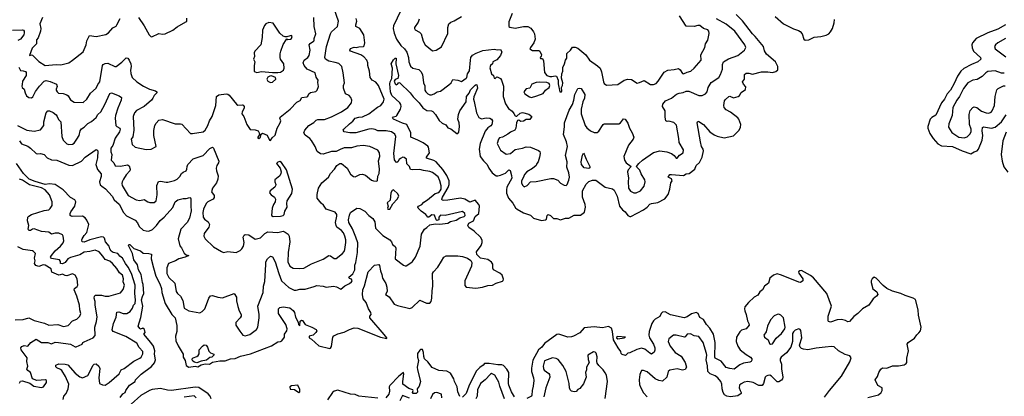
# Model space of a CAD drawing. Extents: x 1690054 to 1842981, y 782881 to 914114.
# Tile 66 of 256: x 1696925 to 1707755, y 824322 to 828471. Entities that reach past the tile are written whole.
import ezdxf

# ---------------------------------------------------------------- set-up
doc = ezdxf.new("R2010")
doc.units = 0

msp = doc.modelspace()

# ---------------------------------------------------------------- linework, layer by layer
at = {"layer": '0CON10XD'}
for points in [[(1696902, 827305), (1697005, 827255), (1697085, 827242), (1697155, 827258), (1697190, 827305), (1697190, 827345), (1697217, 827443), (1697234, 827466), (1697255, 827466), (1697295, 827449), (1697325, 827422), (1697339, 827405), (1697352, 827372), (1697376, 827345), (1697388, 827185), (1697405, 827143), (1697445, 827102), (1697465, 827096), (1697505, 827100), (1697525, 827112), (1697555, 827155), (1697578, 827195), (1697590, 827245), (1697605, 827269), (1697634, 827285), (1697675, 827326), (1697715, 827348), (1697765, 827393), (1697784, 827426), (1697817, 827455), (1697862, 827535), (1697915, 827658), (1697935, 827663), (1698020, 827630), (1698044, 827615), (1698043, 827583), (1698005, 827495), (1697978, 827415), (1697975, 827385), (1697982, 827305), (1697993, 827293), (1698027, 827277), (1698031, 827265), (1698022, 827235), (1697975, 827165), (1697950, 827085), (1697928, 827055), (1697926, 827015), (1697938, 826985), (1697932, 826925), (1697960, 826895), (1697975, 826859), (1698035, 826858), (1698110, 826870), (1698129, 826859), (1698139, 826825), (1698135, 826805), (1698095, 826760), (1698066, 826715), (1698051, 826685), (1698048, 826665), (1698053, 826645), (1698120, 826535), (1698207, 826487), (1698245, 826479), (1698295, 826490), (1698336, 826464), (1698355, 826457), (1698405, 826456), (1698425, 826475), (1698438, 826542), (1698435, 826645), (1698453, 826687), (1698475, 826693), (1698535, 826680), (1698555, 826682), (1698629, 826701), (1698656, 826715), (1698685, 826742), (1698705, 826776), (1698725, 826792), (1698755, 826804), (1698765, 826825), (1698767, 826855), (1698776, 826874), (1698835, 826938), (1698945, 826974), (1699015, 827050), (1699045, 827066), (1699058, 827055), (1699114, 826914), (1699112, 826895), (1699095, 826865), (1699087, 826835), (1699090, 826805), (1699109, 826749), (1699105, 826715), (1699089, 826675), (1699047, 826615), (1699036, 826575), (1699063, 826535), (1699065, 826511), (1699055, 826495), (1698996, 826465), (1698975, 826445), (1698947, 826385), (1698941, 826345), (1698944, 826295), (1698958, 826275), (1699000, 826245), (1699012, 826215), (1699004, 826186), (1698954, 826115), (1698952, 826085), (1698966, 826055), (1699057, 825967), (1699145, 825917), (1699167, 825907), (1699215, 825916), (1699305, 825908), (1699351, 825929), (1699369, 825945), (1699386, 825975), (1699393, 826015), (1699385, 826075), (1699395, 826098), (1699405, 826104), (1699445, 826100), (1699515, 826052), (1699575, 826067), (1699623, 826117), (1699655, 826135), (1699765, 826125), (1699825, 826140), (1699845, 826132), (1699877, 826107), (1699889, 826085), (1699898, 826025), (1699877, 825905), (1699876, 825805), (1699895, 825756), (1699933, 825733), (1700005, 825729), (1700050, 825735), (1700135, 825783), (1700265, 825832), (1700325, 825874), (1700345, 825868), (1700385, 825841), (1700405, 825839), (1700475, 825894), (1700495, 825916), (1700502, 825938), (1700513, 826017), (1700512, 826045), (1700503, 826085), (1700485, 826123), (1700465, 826150), (1700415, 826185), (1700405, 826205), (1700400, 826235), (1700414, 826305), (1700413, 826325), (1700395, 826350), (1700296, 826385), (1700268, 826428), (1700241, 826451), (1700198, 826505), (1700196, 826545), (1700213, 826615), (1700247, 826673), (1700320, 826735), (1700344, 826775), (1700388, 826825), (1700414, 826865), (1700445, 826887), (1700465, 826887), (1700528, 826835), (1700565, 826770), (1700598, 826745), (1700615, 826740), (1700666, 826765), (1700695, 826768), (1700729, 826759), (1700793, 826703), (1700815, 826696), (1700855, 826693), (1700862, 826698), (1700864, 826746), (1700879, 826775), (1700884, 826825), (1700871, 826915), (1700887, 826965), (1700881, 827005), (1700865, 827032), (1700775, 827073), (1700703, 827083), (1700635, 827076), (1700575, 827059), (1700495, 827059), (1700449, 827041), (1700405, 827019), (1700355, 827018), (1700265, 826988), (1700233, 826993), (1700199, 827019), (1700175, 827073), (1700135, 827139), (1700115, 827161), (1700065, 827198), (1700051, 827225), (1700060, 827255), (1700107, 827305), (1700161, 827339), (1700185, 827363), (1700205, 827371), (1700278, 827372), (1700355, 827399), (1700463, 827457), (1700534, 827505), (1700574, 827555), (1700580, 827585), (1700569, 827615), (1700549, 827635), (1700510, 827655), (1700487, 827715), (1700487, 827745), (1700497, 827775), (1700484, 827885), (1700470, 827955), (1700435, 827988), (1700395, 828000), (1700325, 828014), (1700289, 828035), (1700280, 828055), (1700300, 828175), (1700343, 828315), (1700356, 828335), (1700421, 828395), (1700433, 828455), (1700361, 828651)], [(1701118, 828572), (1701035, 828404), (1701033, 828375), (1701043, 828323), (1701069, 828255), (1701118, 828185), (1701159, 828149), (1701182, 828112), (1701203, 828055), (1701205, 828005), (1701225, 827960), (1701251, 827935), (1701315, 827920), (1701339, 827899), (1701354, 827865), (1701368, 827775), (1701383, 827743), (1701381, 827695), (1701392, 827675), (1701415, 827653), (1701435, 827641), (1701455, 827642), (1701485, 827653), (1701516, 827674), (1701555, 827682), (1701647, 827753), (1701671, 827775), (1701688, 827812), (1701746, 827806), (1701785, 827790), (1701836, 827825), (1701844, 827835), (1701852, 827875), (1701874, 827906), (1701883, 828025), (1701889, 828055), (1701905, 828078), (1701947, 828103), (1702020, 828130), (1702145, 828144), (1702182, 828138), (1702215, 828142), (1702230, 828115), (1702214, 828075), (1702172, 828028), (1702129, 828005), (1702124, 827986), (1702103, 827965), (1702095, 827940), (1702114, 827874), (1702136, 827855), (1702145, 827826), (1702155, 827823), (1702175, 827841), (1702185, 827839), (1702212, 827822), (1702226, 827806), (1702247, 827737), (1702244, 827625), (1702269, 827545), (1702302, 827492), (1702343, 827463), (1702362, 827438), (1702375, 827413), (1702385, 827407), (1702395, 827408), (1702431, 827439), (1702455, 827447), (1702525, 827431), (1702560, 827405), (1702535, 827372), (1702495, 827371), (1702465, 827351), (1702439, 827349), (1702415, 827362), (1702400, 827360), (1702388, 827335), (1702383, 827275), (1702372, 827255), (1702325, 827231), (1702295, 827208), (1702235, 827178), (1702202, 827168), (1702192, 827155), (1702176, 827105), (1702213, 827033), (1702275, 826991), (1702325, 826996), (1702375, 827040), (1702455, 827055), (1702495, 827069), (1702545, 827067), (1702630, 827030), (1702645, 827017), (1702649, 826995), (1702644, 826955), (1702629, 826905), (1702612, 826885), (1702606, 826864), (1702565, 826831), (1702503, 826795), (1702479, 826765), (1702463, 826727)], [(1696925, 827136), (1696945, 827104), (1697015, 827076), (1697046, 827055), (1697105, 826997), (1697125, 826992), (1697156, 826996), (1697195, 826986), (1697229, 826949), (1697275, 826926), (1697333, 826925), (1697465, 826867), (1697505, 826866), (1697606, 826914), (1697645, 826955), (1697765, 827040), (1697775, 827038), (1697783, 827025), (1697782, 826948), (1697762, 826875), (1697781, 826821), (1697822, 826772), (1697823, 826745), (1697804, 826685), (1697812, 826652), (1697827, 826635), (1697868, 826608), (1697943, 826525), (1697966, 826486), (1698018, 826438), (1698068, 826345), (1698101, 826311), (1698195, 826261), (1698222, 826232), (1698241, 826191), (1698285, 826154), (1698315, 826144), (1698345, 826143), (1698385, 826158), (1698431, 826205), (1698471, 826259), (1698514, 826295), (1698608, 826402), (1698636, 826464), (1698665, 826486), (1698725, 826502), (1698755, 826500), (1698795, 826511), (1698805, 826508), (1698808, 826498), (1698809, 826461), (1698806, 826415), (1698811, 826365), (1698792, 826285), (1698766, 826235), (1698699, 826165), (1698669, 826055), (1698688, 825978), (1698706, 825956), (1698735, 825898), (1698755, 825882), (1698784, 825875), (1698745, 825855), (1698675, 825836), (1698640, 825815), (1698561, 825785), (1698542, 825738), (1698543, 825675), (1698565, 825632), (1698630, 825570), (1698648, 825475), (1698660, 825455), (1698695, 825425), (1698719, 825379), (1698735, 825292), (1698785, 825263), (1698905, 825242), (1698934, 825256), (1698960, 825285), (1698969, 825305), (1699005, 825403), (1699025, 825429), (1699045, 825431), (1699103, 825413), (1699155, 825408), (1699285, 825454), (1699311, 825415), (1699311, 825375), (1699323, 825313), (1699340, 825265), (1699362, 825225), (1699360, 825205), (1699349, 825185), (1699304, 825135), (1699304, 825105), (1699345, 825038), (1699380, 824995), (1699407, 824987), (1699456, 825004), (1699530, 825060), (1699546, 825085), (1699560, 825185), (1699560, 825225), (1699546, 825315), (1699604, 825465), (1699606, 825535), (1699623, 825587), (1699632, 825775), (1699634, 825805), (1699652, 825838), (1699685, 825866), (1699705, 825860), (1699735, 825804), (1699774, 825675), (1699806, 825595), (1699885, 825521), (1699943, 825493), (1699965, 825490), (1700005, 825504), (1700065, 825503), (1700165, 825530), (1700195, 825544), (1700265, 825536), (1700295, 825523), (1700375, 825537), (1700409, 825529), (1700456, 825504), (1700500, 825540), (1700553, 825565), (1700575, 825582), (1700581, 825595), (1700575, 825613), (1700551, 825621), (1700546, 825635), (1700589, 825671), (1700612, 825715), (1700611, 825765), (1700624, 825795), (1700641, 825905), (1700643, 826013), (1700624, 826074), (1700587, 826167), (1700547, 826235), (1700540, 826265), (1700552, 826318), (1700565, 826346), (1700635, 826394), (1700665, 826391), (1700723, 826363), (1700765, 826315), (1700811, 826281), (1700832, 826245), (1700838, 826175), (1700921, 826095), (1700997, 826047), (1701013, 826025), (1701024, 825994), (1701054, 825974), (1701061, 825955), (1701056, 825835), (1701145, 825766), (1701165, 825759), (1701175, 825761), (1701228, 825792), (1701245, 825806), (1701278, 825855), (1701330, 825975), (1701343, 826107), (1701376, 826164), (1701405, 826180), (1701438, 826212), (1701495, 826222), (1701548, 826218), (1701635, 826231), (1701665, 826246), (1701727, 826263), (1701765, 826288), (1701815, 826303), (1701825, 826315), (1701821, 826335), (1701795, 826358), (1701605, 826312), (1701555, 826317), (1701536, 826295), (1701534, 826265), (1701515, 826257), (1701505, 826266), (1701486, 826316), (1701458, 826322), (1701425, 826296), (1701415, 826296), (1701393, 826323), (1701341, 826361), (1701308, 826395), (1701306, 826405), (1701312, 826415), (1701350, 826435), (1701369, 826461), (1701410, 826485), (1701494, 826556), (1701535, 826567), (1701551, 826585), (1701560, 826605), (1701560, 826640), (1701548, 826695), (1701528, 826738), (1701465, 826788), (1701435, 826800), (1701365, 826809), (1701325, 826822), (1701245, 826816), (1701225, 826820), (1701211, 826855), (1701183, 826883), (1701179, 826935), (1701155, 826952), (1701140, 826955), (1701115, 826943), (1701099, 826931), (1701085, 826903), (1701075, 826896), (1701065, 826900), (1701048, 826928), (1701039, 826995), (1701063, 827185), (1701051, 827211), (1701015, 827234), (1700955, 827247), (1700865, 827245), (1700835, 827262), (1700797, 827267), (1700766, 827264), (1700624, 827224), (1700555, 827224), (1700495, 827236), (1700484, 827254), (1700489, 827265), (1700552, 827325), (1700589, 827351), (1700615, 827384), (1700655, 827397), (1700695, 827400), (1700765, 827434), (1700862, 827508), (1700896, 827525), (1700927, 827565), (1700935, 827595), (1700873, 827745), (1700842, 827782), (1700802, 827805), (1700779, 827835), (1700771, 827905), (1700756, 827965), (1700756, 827996), (1700745, 828025), (1700712, 828062), (1700676, 828085), (1700564, 828124), (1700555, 828133), (1700565, 828152), (1700605, 828167), (1700625, 828164), (1700655, 828173), (1700705, 828176), (1700715, 828183), (1700722, 828215), (1700710, 828305), (1700665, 828372), (1700622, 828395), (1700621, 828415), (1700634, 828455), (1700626, 828485)], [(1696952, 827758), (1696948, 827738), (1696954, 827725), (1696974, 827704), (1696984, 827665), (1697002, 827632), (1697025, 827612), (1697055, 827611), (1697069, 827621), (1697100, 827680), (1697143, 827737), (1697195, 827794), (1697215, 827800), (1697260, 827790), (1697330, 827760), (1697338, 827735), (1697325, 827705), (1697326, 827695), (1697336, 827676), (1697352, 827662), (1697405, 827658), (1697445, 827642), (1697460, 827630), (1697485, 827586), (1697525, 827563), (1697625, 827560), (1697665, 827596), (1697705, 827661), (1697765, 827715), (1697784, 827756), (1697806, 827785), (1697835, 827965), (1697843, 827975), (1697865, 827987), (1697895, 827990), (1697970, 827955), (1697985, 827954), (1698048, 828002), (1698095, 828051), (1698114, 828045), (1698130, 828025), (1698146, 827985), (1698151, 827955), (1698144, 827915), (1698146, 827876), (1698163, 827835), (1698215, 827785), (1698287, 827737), (1698354, 827704), (1698418, 827688), (1698433, 827675), (1698433, 827665), (1698403, 827637), (1698391, 827605), (1698376, 827585), (1698296, 827514), (1698210, 827470), (1698187, 827443), (1698175, 827405), (1698181, 827255), (1698168, 827182), (1698153, 827155), (1698161, 827095), (1698195, 827066), (1698315, 827041), (1698370, 827045), (1698427, 827073), (1698399, 827195), (1698400, 827250), (1698411, 827305), (1698425, 827331), (1698457, 827363), (1698495, 827371), (1698635, 827324), (1698694, 827324), (1698708, 827318), (1698805, 827218), (1698825, 827216), (1698945, 827234), (1698965, 827254), (1698995, 827305), (1699014, 827356), (1699041, 827405), (1699082, 827525), (1699089, 827625), (1699115, 827642), (1699195, 827654), (1699215, 827651), (1699229, 827639), (1699310, 827540), (1699325, 827530), (1699375, 827533), (1699385, 827528), (1699393, 827515), (1699394, 827496), (1699372, 827455), (1699370, 827435), (1699389, 827405), (1699424, 827315), (1699462, 827262), (1699515, 827257), (1699548, 827248), (1699561, 827225), (1699564, 827205), (1699544, 827175), (1699544, 827164), (1699555, 827162), (1699574, 827175), (1699581, 827209), (1699595, 827221), (1699648, 827198), (1699674, 827145), (1699685, 827138), (1699701, 827169), (1699735, 827200), (1699756, 827274), (1699792, 827335), (1699796, 827356), (1699788, 827385), (1699792, 827395), (1699899, 827485), (1699975, 827562), (1700009, 827581), (1700028, 827615), (1700085, 827620), (1700095, 827628), (1700105, 827652), (1700125, 827667), (1700182, 827678), (1700197, 827693), (1700212, 827735), (1700203, 827777), (1700208, 827805), (1700186, 827836), (1700174, 827885), (1700086, 827925), (1700054, 827965), (1700044, 827995), (1700056, 828025), (1700096, 828055), (1700111, 828075), (1700119, 828135), (1700111, 828195), (1700121, 828209), (1700157, 828233), (1700164, 828236), (1700163, 828265), (1700183, 828315), (1700165, 828395), (1700162, 828495)], [(1697177, 828495), (1697148, 828425), (1697159, 828375), (1697155, 828345), (1697129, 828271), (1697112, 828248), (1697111, 828205), (1697062, 828155), (1697032, 828075), (1697055, 828083), (1697068, 828078), (1697135, 828010), (1697206, 827966), (1697327, 827977), (1697377, 827973), (1697465, 827997), (1697507, 828023), (1697625, 828115), (1697656, 828195), (1697665, 828238), (1697694, 828296), (1697765, 828286), (1697874, 828306), (1697903, 828325), (1697950, 828380), (1697985, 828400), (1697995, 828413), (1698030, 828485)], [(1698231, 828495), (1698294, 828404), (1698349, 828305), (1698367, 828285), (1698377, 828283), (1698455, 828317), (1698495, 828311), (1698524, 828316), (1698608, 828355), (1698658, 828392), (1698753, 828445), (1698763, 828455), (1698764, 828486)], [(1701423, 827065), (1701415, 827079), (1701362, 827115), (1701305, 827145), (1701226, 827175), (1701228, 827225), (1701185, 827315), (1701135, 827329), (1701036, 827375), (1701027, 827385), (1701035, 827399), (1701065, 827407), (1701075, 827415), (1701113, 827485), (1701120, 827515), (1701118, 827535), (1701106, 827555), (1701019, 827635), (1701005, 827674), (1700997, 827765), (1701000, 827785), (1701018, 827822), (1701026, 827935), (1701012, 827985), (1701035, 828028), (1701055, 828048), (1701067, 828047), (1701064, 827984), (1701092, 827855), (1701086, 827824), (1701055, 827812), (1701045, 827795), (1701055, 827763), (1701065, 827754), (1701081, 827759), (1701095, 827779), (1701105, 827776), (1701221, 827665), (1701252, 827622), (1701319, 827555), (1701360, 827500), (1701405, 827472), (1701455, 827466), (1701468, 827458), (1701499, 827425), (1701540, 827360), (1701572, 827332), (1701612, 827312), (1701635, 827279), (1701667, 827267), (1701735, 827216), (1701745, 827218), (1701755, 827232), (1701761, 827295), (1701758, 827335), (1701745, 827375), (1701750, 827425), (1701768, 827465), (1701836, 827564), (1701841, 827625), (1701868, 827662), (1701885, 827697), (1701935, 827749), (1701945, 827756), (1701955, 827753), (1701962, 827715), (1701921, 827619), (1701918, 827595), (1701925, 827568), (1701948, 827445), (1701975, 827394), (1702005, 827380), (1702055, 827390), (1702097, 827387), (1702116, 827375), (1702124, 827355), (1702120, 827315), (1702109, 827301), (1702075, 827279), (1702046, 827244), (1701989, 827105), (1701980, 827045), (1701991, 826965), (1702026, 826915), (1702066, 826875), (1702084, 826834), (1702122, 826782), (1702165, 826752), (1702185, 826750), (1702215, 826757), (1702270, 826780), (1702305, 826816), (1702321, 826811), (1702336, 826756), (1702337, 826725), (1702285, 826625), (1702278, 826595), (1702281, 826561), (1702303, 826503), (1702348, 826448), (1702377, 826397), (1702398, 826382), (1702465, 826342), (1702545, 826317), (1702576, 826286), (1702665, 826258), (1702708, 826265), (1702718, 826275), (1702728, 826315), (1702737, 826323), (1702762, 826315), (1702795, 826280), (1702835, 826282), (1702875, 826266), (1702927, 826283), (1702966, 826286), (1703025, 826318), (1703095, 826317), (1703138, 826352), (1703148, 826405), (1703145, 826434), (1703114, 826515), (1703117, 826585), (1703155, 826660), (1703185, 826690), (1703227, 826703), (1703263, 826703), (1703365, 826627), (1703445, 826607), (1703465, 826591), (1703495, 826525), (1703522, 826415), (1703555, 826376), (1703585, 826353), (1703615, 826315), (1703635, 826303), (1703647, 826303), (1703786, 826375), (1703826, 826405), (1703855, 826438), (1703875, 826446), (1703945, 826457), (1704021, 826499), (1704056, 826545), (1704075, 826605), (1704088, 826672), (1704101, 826695), (1704095, 826719), (1704057, 826735), (1704076, 826764), (1704093, 826767), (1704225, 826753), (1704255, 826772), (1704289, 826775), (1704350, 826825), (1704367, 826863), (1704401, 826899), (1704431, 826955), (1704445, 827025), (1704443, 827045), (1704426, 827075), (1704414, 827125), (1704378, 827335), (1704385, 827351), (1704395, 827350), (1704446, 827316), (1704515, 827234), (1704565, 827201), (1704595, 827188), (1704675, 827168), (1704777, 827193), (1704837, 827255), (1704855, 827286), (1704856, 827316), (1704836, 827375), (1704825, 827390), (1704742, 827452), (1704697, 827477), (1704674, 827505), (1704670, 827525), (1704679, 827575), (1704688, 827592), (1704725, 827626), (1704737, 827627), (1704775, 827610), (1704827, 827623), (1704843, 827635), (1704862, 827668), (1704907, 827703), (1704912, 827732), (1704885, 827761), (1704874, 827785), (1704896, 827815), (1704896, 827865), (1704915, 827881), (1704945, 827882), (1704985, 827872), (1705085, 827896), (1705155, 827896), (1705205, 827888), (1705241, 827899), (1705263, 827917), (1705264, 827955), (1705237, 828005), (1705140, 828090), (1705119, 828129), (1705105, 828175), (1705016, 828286), (1704984, 828315), (1704877, 828457), (1704805, 828528)], [(1701320, 828475), (1701307, 828443), (1701267, 828385), (1701266, 828375), (1701275, 828358), (1701324, 828334), (1701341, 828315), (1701364, 828234), (1701384, 828194), (1701465, 828129), (1701505, 828133), (1701565, 828172), (1701635, 828320), (1701636, 828385), (1701646, 828425), (1701666, 828444), (1701705, 828459), (1701785, 828504)], [(1702342, 828538), (1702304, 828445), (1702306, 828396), (1702318, 828388), (1702375, 828377), (1702465, 828397), (1702515, 828396), (1702547, 828377), (1702576, 828335)], [(1702463, 826727), (1702446, 826695), (1702444, 826675), (1702455, 826648), (1702475, 826629), (1702506, 826644), (1702545, 826683), (1702607, 826687), (1702768, 826722), (1702795, 826720), (1702845, 826702), (1702875, 826671), (1702915, 826647), (1702935, 826643), (1702947, 826655), (1702967, 826703), (1702973, 826735), (1702964, 826785), (1702944, 826845), (1702948, 826905), (1702930, 826975), (1702951, 827075), (1702939, 827125), (1702905, 827205), (1702918, 827292), (1702917, 827335), (1702968, 827475), (1703007, 827535), (1703022, 827585), (1703030, 827645), (1703065, 827714), (1703085, 827718), (1703101, 827711), (1703140, 827645), (1703138, 827605), (1703120, 827565), (1703100, 827485), (1703101, 827435), (1703145, 827305), (1703165, 827279), (1703205, 827246), (1703245, 827228), (1703275, 827229), (1703295, 827242), (1703342, 827315), (1703355, 827324), (1703515, 827323), (1703535, 827333), (1703565, 827377), (1703585, 827373), (1703615, 827330), (1703631, 827275), (1703663, 827223), (1703680, 827175), (1703672, 827155), (1703623, 827087), (1703570, 826965), (1703578, 826925), (1703594, 826895), (1703650, 826855), (1703618, 826815), (1703610, 826795), (1703621, 826725), (1703617, 826687), (1703621, 826615), (1703645, 826583), (1703680, 826565), (1703705, 826564), (1703755, 826586), (1703792, 826635), (1703804, 826685), (1703800, 826705), (1703761, 826771), (1703745, 826814), (1703712, 826845), (1703710, 826855), (1703735, 826888), (1703777, 826925), (1703895, 827006), (1703965, 827027), (1704044, 827014), (1704095, 826996), (1704122, 826975), (1704145, 826944), (1704155, 826947), (1704183, 826977), (1704222, 827005), (1704225, 827037), (1704177, 827117), (1704175, 827160), (1704148, 827308), (1704119, 827339), (1704065, 827354), (1704045, 827350), (1704033, 827355), (1704024, 827395), (1704024, 827465), (1703997, 827515), (1703999, 827539), (1704030, 827575), (1704094, 827606), (1704151, 827649), (1704178, 827662), (1704222, 827668), (1704256, 827684), (1704285, 827684), (1704395, 827635), (1704432, 827635), (1704469, 827655), (1704486, 827675), (1704497, 827725), (1704532, 827778), (1704614, 827835), (1704634, 827865), (1704656, 827925), (1704656, 827975), (1704666, 828005), (1704722, 828038), (1704825, 828076), (1704898, 828135), (1704911, 828165), (1704901, 828195), (1704790, 828345), (1704695, 828422), (1704591, 828481)], [(1702576, 828335), (1702589, 828315), (1702594, 828255), (1702580, 828215), (1702543, 828165), (1702538, 828148), (1702565, 828132), (1702635, 828131), (1702646, 828125), (1702666, 828084), (1702662, 828068), (1702649, 828055), (1702655, 828044), (1702675, 828043), (1702686, 828016), (1702698, 827888), (1702725, 827856), (1702755, 827846), (1702777, 827843), (1702815, 827853), (1702828, 827848), (1702849, 827805), (1702848, 827765), (1702868, 827675), (1702885, 827674), (1702890, 827685), (1702886, 827724), (1702896, 827744), (1702898, 827775), (1702883, 827825), (1702888, 827875), (1702900, 827905), (1702899, 827945), (1702918, 827985), (1702928, 828025), (1702942, 828048), (1702942, 828098), (1702984, 828136), (1703005, 828168), (1703035, 828167), (1703065, 828157), (1703151, 828085), (1703192, 828025), (1703282, 827962), (1703308, 827935), (1703326, 827895), (1703346, 827785), (1703355, 827768), (1703380, 827750), (1703505, 827756), (1703575, 827806), (1703615, 827817), (1703655, 827811), (1703715, 827773), (1703742, 827778), (1703795, 827801), (1703865, 827758), (1703895, 827755), (1703925, 827769), (1703947, 827793), (1704015, 827894), (1704055, 827914), (1704125, 827920), (1704172, 827932), (1704188, 827918), (1704215, 827878), (1704225, 827874), (1704265, 827894), (1704306, 827904), (1704345, 827936), (1704421, 828025), (1704416, 828085), (1704462, 828165), (1704470, 828205), (1704493, 828245), (1704510, 828320), (1704506, 828344), (1704495, 828360), (1704445, 828374), (1704405, 828406), (1704385, 828408), (1704345, 828396), (1704255, 828399), (1704181, 828511)], [(1705235, 828507), (1705325, 828423), (1705435, 828368), (1705492, 828352), (1705511, 828341), (1705530, 828315), (1705551, 828255), (1705565, 828246), (1705605, 828248), (1705665, 828278), (1705736, 828286), (1705795, 828301), (1705825, 828316), (1705845, 828338), (1705865, 828375), (1705882, 828435), (1705886, 828474)], [(1696845, 828356), (1696955, 828360), (1696966, 828356), (1696973, 828343), (1696976, 828325), (1696970, 828305), (1696935, 828255), (1696905, 828242)], [(1699765, 827888), (1699795, 827894), (1699826, 827914), (1699836, 827936), (1699830, 827985), (1699794, 828035), (1699789, 828055), (1699790, 828095), (1699798, 828125), (1699825, 828198), (1699855, 828250), (1699865, 828260), (1699875, 828252), (1699905, 828257), (1699916, 828265), (1699922, 828285), (1699915, 828297), (1699873, 828287), (1699865, 828280), (1699845, 828280), (1699825, 828290), (1699785, 828323), (1699715, 828432), (1699665, 828439), (1699634, 828426), (1699617, 828405), (1699596, 828355), (1699594, 828274), (1699576, 828195), (1699513, 828125), (1699503, 828105), (1699507, 828065), (1699498, 828035), (1699510, 828005), (1699504, 827964), (1699506, 827905), (1699515, 827895), (1699535, 827890), (1699585, 827900), (1699705, 827888), (1699765, 827888)], [(1707767, 828415), (1707685, 828366), (1707575, 828325), (1707445, 828265), (1707404, 828215), (1707399, 828195), (1707401, 828160), (1707415, 828125), (1707492, 828055), (1707496, 828035), (1707464, 828005), (1707395, 827977), (1707308, 827932), (1707275, 827904), (1707241, 827849), (1707205, 827767), (1707164, 827695), (1707128, 827655), (1707098, 827595), (1707065, 827555), (1707000, 827420), (1706957, 827393), (1706939, 827375), (1706912, 827295), (1706913, 827275), (1706937, 827217), (1706973, 827163), (1707023, 827103), (1707065, 827081), (1707184, 827074), (1707293, 827025), (1707385, 826994), (1707424, 827016), (1707456, 827025), (1707471, 827045), (1707512, 827145), (1707520, 827195), (1707513, 827245), (1707516, 827284), (1707525, 827289), (1707615, 827275), (1707655, 827285), (1707723, 827345), (1707775, 827424)], [(1707767, 828263), (1707685, 828217), (1707658, 828195), (1707647, 828175), (1707655, 828151), (1707773, 828063)], [(1696917, 827947), (1696935, 827909), (1696965, 827908), (1696989, 827899), (1696998, 827888), (1696995, 827855), (1696958, 827795), (1696952, 827758)], [(1699685, 827780), (1699705, 827784), (1699742, 827815), (1699740, 827835), (1699695, 827851), (1699675, 827848), (1699654, 827836), (1699644, 827815), (1699653, 827795), (1699685, 827780)], [(1707755, 827880), (1707725, 827883), (1707656, 827906), (1707575, 827898), (1707550, 827885), (1707510, 827845), (1707455, 827813), (1707407, 827803), (1707355, 827775), (1707305, 827713), (1707262, 827625), (1707231, 827585), (1707188, 827505), (1707180, 827415), (1707143, 827325), (1707141, 827285), (1707177, 827227), (1707255, 827178), (1707312, 827168), (1707345, 827180), (1707375, 827208), (1707389, 827235), (1707389, 827265), (1707371, 827315), (1707370, 827425), (1707381, 827469), (1707408, 827505), (1707425, 827510), (1707453, 827503), (1707505, 827464), (1707555, 827446), (1707585, 827442), (1707609, 827451), (1707623, 827467), (1707648, 827525), (1707656, 827625), (1707674, 827696), (1707687, 827713), (1707745, 827742), (1707765, 827743)], [(1702555, 827615), (1702615, 827630), (1702682, 827658), (1702710, 827695), (1702749, 827725), (1702757, 827747), (1702749, 827769), (1702725, 827780), (1702645, 827783), (1702605, 827778), (1702558, 827762), (1702535, 827718), (1702495, 827710), (1702470, 827675), (1702483, 827655), (1702532, 827622), (1702555, 827615)], [(1707777, 827233), (1707740, 827135), (1707720, 826985), (1707731, 826911), (1707749, 826849), (1707792, 826792)], [(1698032, 824308), (1698061, 824349), (1698084, 824365), (1698092, 824388), (1698132, 824445), (1698196, 824484), (1698200, 824505), (1698263, 824567), (1698375, 824650), (1698408, 824692), (1698420, 824725), (1698409, 824785), (1698411, 824825), (1698397, 824875), (1698366, 824916), (1698292, 825005), (1698304, 825026), (1698299, 825059), (1698278, 825072), (1698255, 825063), (1698245, 825068), (1698230, 825095), (1698259, 825191), (1698279, 825315), (1698266, 825384), (1698275, 825422), (1698292, 825455), (1698283, 825553), (1698275, 825575), (1698263, 825663), (1698232, 825715), (1698220, 825770), (1698181, 825825), (1698166, 825894), (1698121, 825985), (1698125, 825995), (1698135, 825996), (1698182, 825952), (1698255, 825926), (1698285, 825899), (1698346, 825896), (1698375, 825888), (1698371, 825835), (1698396, 825736), (1698422, 825645), (1698465, 825562), (1698485, 825509), (1698488, 825465), (1698526, 825345), (1698598, 825225), (1698636, 825185), (1698654, 825104), (1698655, 825035), (1698640, 824985), (1698643, 824933), (1698668, 824878), (1698725, 824785), (1698724, 824755), (1698744, 824715), (1698755, 824662), (1698784, 824644), (1698855, 824656), (1698885, 824647), (1698921, 824669), (1698965, 824681), (1699013, 824677), (1699045, 824697), (1699127, 824713), (1699185, 824714), (1699245, 824736), (1699295, 824740), (1699355, 824763), (1699465, 824790), (1699695, 824880), (1699765, 824922), (1699795, 824926), (1699809, 824935), (1699837, 824973), (1699838, 825005), (1699863, 825045), (1699868, 825065), (1699854, 825114), (1699773, 825235), (1699771, 825285), (1699785, 825302), (1699825, 825308), (1699895, 825296), (1699935, 825269), (1699948, 825245), (1699960, 825195), (1699988, 825138), (1699993, 825113), (1700005, 825100), (1700011, 825149), (1700025, 825160), (1700035, 825156), (1700065, 825114), (1700139, 825085), (1700185, 825057), (1700192, 825045), (1700182, 825025), (1700153, 824997), (1700110, 824985), (1700110, 824965), (1700135, 824952), (1700215, 824878), (1700335, 824848), (1700345, 824852), (1700355, 824872), (1700371, 824975), (1700380, 824990), (1700425, 825012), (1700495, 825029), (1700551, 825059), (1700605, 825078), (1700643, 825073), (1700895, 824973), (1700962, 824958), (1700963, 824965), (1700935, 825004), (1700777, 825187), (1700778, 825205), (1700790, 825225), (1700789, 825245), (1700760, 825285), (1700735, 825355), (1700703, 825395), (1700696, 825445), (1700701, 825495), (1700718, 825538), (1700757, 825695), (1700828, 825765), (1700874, 825774), (1700883, 825763), (1700892, 825705), (1700908, 825665), (1700916, 825625), (1700951, 825565), (1700964, 825524), (1700966, 825475), (1700947, 825445), (1700988, 825418), (1701045, 825338), (1701082, 825322), (1701215, 825291), (1701241, 825299), (1701325, 825381), (1701399, 825349), (1701435, 825349), (1701450, 825365), (1701460, 825405), (1701462, 825485), (1701470, 825535), (1701466, 825675), (1701475, 825694), (1701524, 825745), (1701565, 825811), (1701590, 825855), (1701615, 825870), (1701745, 825869), (1701795, 825862), (1701852, 825845), (1701888, 825818), (1701899, 825795), (1701896, 825755), (1701822, 825595), (1701822, 825542), (1701835, 825526), (1701944, 825515), (1702015, 825524), (1702075, 825543), (1702125, 825548), (1702165, 825570), (1702235, 825590), (1702243, 825597), (1702246, 825614), (1702231, 825655), (1702205, 825680), (1702138, 825715), (1702128, 825735), (1702128, 825778), (1702115, 825799), (1702075, 825829), (1701992, 825842), (1701953, 825883), (1701948, 825915), (1702001, 825985), (1702011, 826015), (1702011, 826041), (1701992, 826075), (1701925, 826140), (1701865, 826181), (1701854, 826205), (1701865, 826231), (1701916, 826254), (1701935, 826303), (1701974, 826336), (1701982, 826415), (1701977, 826435), (1701935, 826483), (1701875, 826461), (1701822, 826492), (1701775, 826505), (1701635, 826483), (1701585, 826479), (1701573, 826483), (1701568, 826495), (1701574, 826515), (1701639, 826621), (1701649, 826655), (1701650, 826695), (1701622, 826755), (1701580, 826820), (1701505, 826905), (1701481, 826921), (1701400, 826945), (1701400, 826955), (1701431, 827005), (1701423, 827065)], [(1703185, 826833), (1703135, 826840), (1703105, 826875), (1703102, 826905), (1703115, 826978), (1703125, 827000), (1703135, 826990), (1703156, 826935), (1703196, 826855), (1703195, 826840), (1703185, 826833)], [(1697958, 825125), (1697985, 825195), (1697995, 825249), (1698015, 825252), (1698065, 825233), (1698102, 825235), (1698140, 825255), (1698165, 825293), (1698177, 825325), (1698194, 825346), (1698200, 825385), (1698190, 825455), (1698196, 825545), (1698155, 825675), (1698120, 825745), (1698088, 825785), (1698056, 825845), (1698027, 825867), (1698005, 825896), (1697955, 825905), (1697932, 825922), (1697915, 825945), (1697911, 825975), (1697869, 826025), (1697857, 826065), (1697848, 826075), (1697825, 826079), (1697695, 826047), (1697635, 826020), (1697614, 826025), (1697607, 826045), (1697611, 826055), (1697635, 826095), (1697665, 826128), (1697684, 826215), (1697665, 826261), (1697645, 826287), (1697615, 826307), (1697503, 826303), (1697490, 826305), (1697479, 826315), (1697479, 826335), (1697487, 826355), (1697533, 826417), (1697543, 826465), (1697532, 826485), (1697483, 826513), (1697405, 826595), (1697314, 826654), (1697255, 826662), (1697205, 826657), (1697095, 826688), (1697030, 826715), (1696969, 826775), (1696889, 826885)], [(1699715, 826302), (1699795, 826305), (1699825, 826313), (1699835, 826324), (1699840, 826360), (1699868, 826405), (1699862, 826445), (1699868, 826475), (1699919, 826555), (1699925, 826605), (1699860, 826815), (1699806, 826896), (1699785, 826907), (1699765, 826901), (1699750, 826885), (1699791, 826835), (1699800, 826795), (1699798, 826775), (1699785, 826752), (1699730, 826705), (1699730, 826685), (1699742, 826655), (1699740, 826640), (1699730, 826625), (1699680, 826585), (1699673, 826565), (1699691, 826541), (1699727, 826515), (1699740, 826495), (1699736, 826465), (1699716, 826435), (1699701, 826395), (1699696, 826315), (1699715, 826302)], [(1696923, 824467), (1696935, 824488), (1696955, 824493), (1697038, 824468), (1697080, 824435), (1697165, 824419), (1697186, 824425), (1697221, 824475), (1697221, 824495), (1697210, 824505), (1697115, 824496), (1697065, 824516), (1697045, 824584), (1697015, 824605), (1697003, 824623), (1697016, 824655), (1697005, 824705), (1697007, 824745), (1696942, 824835), (1696939, 824855), (1696948, 824872), (1696975, 824883), (1697016, 824875), (1697047, 824915), (1697105, 824951), (1697165, 824914), (1697235, 824914), (1697275, 824902), (1697315, 824918), (1697352, 824915), (1697485, 824896), (1697535, 824866), (1697545, 824866), (1697612, 824895), (1697621, 824915), (1697636, 824924), (1697735, 824965), (1697757, 824993), (1697751, 825085), (1697770, 825145), (1697777, 825197), (1697756, 825325), (1697755, 825365), (1697744, 825405), (1697749, 825425), (1697760, 825435), (1697775, 825438), (1697825, 825438), (1697866, 825426), (1697905, 825425), (1698035, 825463), (1698062, 825498), (1698077, 825545), (1698062, 825585), (1698067, 825615), (1698055, 825655), (1698024, 825684), (1697995, 825731), (1697946, 825785), (1697915, 825810), (1697865, 825830), (1697839, 825865), (1697799, 825915), (1697755, 825933), (1697695, 825917), (1697635, 825909), (1697585, 825881), (1697485, 825851), (1697455, 825835), (1697424, 825795), (1697395, 825782), (1697374, 825785), (1697373, 825807), (1697363, 825825), (1697275, 825839), (1697266, 825855), (1697275, 825873), (1697316, 825925), (1697375, 825975), (1697405, 826012), (1697410, 826035), (1697405, 826085), (1697395, 826099), (1697355, 826118), (1697315, 826119), (1697275, 826110), (1697245, 826132), (1697165, 826136), (1697085, 826166), (1697065, 826162), (1697045, 826148), (1697025, 826149), (1697020, 826165), (1697026, 826205), (1697013, 826255), (1697016, 826295), (1697025, 826307), (1697055, 826325), (1697125, 826348), (1697195, 826370), (1697245, 826376), (1697260, 826390), (1697282, 826425), (1697284, 826464), (1697255, 826543), (1697206, 826595), (1697165, 826617), (1697032, 826652), (1696955, 826702), (1696925, 826713)], [(1700995, 826384), (1701028, 826442), (1701078, 826495), (1701097, 826525), (1701085, 826552), (1701035, 826596), (1701022, 826588), (1701008, 826565), (1700999, 826481), (1700967, 826453), (1700979, 826415), (1700971, 826395), (1700974, 826385), (1700995, 826384)], [(1696875, 825164), (1696962, 825168), (1697025, 825186), (1697085, 825157), (1697198, 825128), (1697247, 825107), (1697345, 825114), (1697407, 825093), (1697458, 825102), (1697507, 825153), (1697555, 825172), (1697587, 825205), (1697597, 825235), (1697585, 825275), (1697583, 825325), (1697555, 825425), (1697523, 825495), (1697529, 825511), (1697558, 825532), (1697563, 825545), (1697556, 825616), (1697535, 825655), (1697505, 825672), (1697445, 825651), (1697425, 825653), (1697395, 825667), (1697371, 825659), (1697355, 825656), (1697280, 825690), (1697272, 825725), (1697205, 825767), (1697185, 825771), (1697135, 825752), (1697102, 825762), (1697088, 825785), (1697094, 825815), (1697089, 825845), (1697098, 825895), (1697078, 825918), (1697065, 825926), (1696965, 825938), (1696905, 825970)], [(1705915, 825163), (1705845, 825138), (1705822, 825145), (1705817, 825155), (1705818, 825205), (1705856, 825315), (1705803, 825453), (1705655, 825627), (1705625, 825652), (1705525, 825708), (1705505, 825706), (1705492, 825695), (1705495, 825679), (1705539, 825615), (1705538, 825595), (1705515, 825576), (1705495, 825578), (1705305, 825657), (1705255, 825670), (1705215, 825658), (1705177, 825623), (1705163, 825567), (1705117, 825535), (1705097, 825495), (1705067, 825473), (1705044, 825436), (1705005, 825414), (1704941, 825355), (1704902, 825308), (1704896, 825285), (1704900, 825265), (1704917, 825225), (1704931, 825155), (1704946, 825125), (1704947, 825105), (1704915, 825067), (1704865, 825052), (1704845, 825033), (1704810, 824975), (1704805, 824925), (1704825, 824873), (1704848, 824835), (1704914, 824784), (1704964, 824755), (1704979, 824735), (1704979, 824721), (1704971, 824705), (1704955, 824697), (1704885, 824686), (1704845, 824668), (1704785, 824623), (1704735, 824627), (1704695, 824639), (1704639, 824709), (1704575, 824742), (1704570, 824755), (1704574, 824915), (1704556, 825005), (1704515, 825072), (1704478, 825115), (1704448, 825168), (1704405, 825190), (1704386, 825236), (1704365, 825245), (1704315, 825232), (1704265, 825196), (1704235, 825188), (1704085, 825220), (1704025, 825251), (1703995, 825250), (1703979, 825235), (1703965, 825201), (1703915, 825172), (1703895, 825154), (1703879, 825125), (1703847, 825035), (1703844, 824995), (1703851, 824965), (1703896, 824895), (1703911, 824855), (1703911, 824829), (1703903, 824807), (1703875, 824788), (1703855, 824796), (1703801, 824840), (1703763, 824853), (1703713, 824837), (1703635, 824800), (1703613, 824797), (1703587, 824773), (1703553, 824783), (1703540, 824795), (1703538, 824815), (1703506, 824856), (1703458, 824945), (1703446, 825035), (1703435, 825073), (1703402, 825092), (1703334, 825076), (1703245, 825086), (1703135, 825078), (1703088, 825022), (1703017, 824983), (1702995, 824978), (1702955, 824973), (1702856, 825006), (1702835, 825004), (1702697, 824905), (1702668, 824865), (1702631, 824835), (1702568, 824722), (1702553, 824633), (1702553, 824595), (1702577, 824527), (1702581, 824495), (1702574, 824435), (1702561, 824385), (1702559, 824335), (1702553, 824325), (1702505, 824300)], [(1706252, 824308), (1706370, 824340), (1706401, 824365), (1706410, 824385), (1706411, 824415), (1706365, 824441), (1706334, 824505), (1706360, 824540), (1706374, 824586), (1706395, 824621), (1706415, 824635), (1706464, 824634), (1706525, 824658), (1706592, 824658), (1706655, 824670), (1706677, 824683), (1706684, 824695), (1706684, 824744), (1706702, 824825), (1706686, 824895), (1706698, 824915), (1706767, 824963), (1706791, 824999), (1706815, 825020), (1706833, 825045), (1706840, 825085), (1706812, 825215), (1706807, 825275), (1706777, 825387), (1706754, 825405), (1706663, 825433), (1706616, 825454), (1706525, 825479), (1706461, 825511), (1706422, 825542), (1706345, 825622), (1706325, 825634), (1706303, 825617), (1706291, 825595), (1706291, 825575), (1706309, 825505), (1706354, 825474), (1706362, 825445), (1706350, 825425), (1706312, 825395), (1706264, 825325), (1706195, 825287), (1706145, 825234), (1706100, 825200), (1706054, 825146), (1706035, 825142), (1706009, 825159), (1705965, 825170), (1705915, 825163)], [(1705185, 824898), (1705205, 824900), (1705246, 824964), (1705305, 825014), (1705341, 825065), (1705344, 825085), (1705326, 825185), (1705297, 825217), (1705275, 825227), (1705255, 825224), (1705225, 825208), (1705183, 825165), (1705151, 825095), (1705136, 825034), (1705110, 824995), (1705118, 824975), (1705158, 824945), (1705174, 824904), (1705185, 824898)], [(1697405, 824287), (1697410, 824325), (1697438, 824355), (1697457, 824403), (1697465, 824455), (1697429, 824539), (1697388, 824608), (1697375, 824619), (1697333, 824635), (1697324, 824646), (1697324, 824666), (1697355, 824680), (1697425, 824678), (1697455, 824668), (1697535, 824578), (1697586, 824536), (1697615, 824526), (1697675, 824552), (1697735, 824666), (1697745, 824677), (1697765, 824680), (1697795, 824654), (1697808, 824628), (1697796, 824526), (1697802, 824465), (1697835, 824447), (1697865, 824444), (1697910, 824475), (1698020, 824570), (1698041, 824615), (1698075, 824628), (1698179, 824711), (1698248, 824742), (1698261, 824755), (1698279, 824791), (1698280, 824815), (1698241, 824861), (1698215, 824908), (1698092, 824982), (1697954, 825035), (1697944, 825055), (1697958, 825125)], [(1705777, 824313), (1705831, 824385), (1705964, 824546), (1706057, 824703), (1706069, 824745), (1706055, 824769), (1706005, 824784), (1705931, 824825), (1705885, 824869), (1705855, 824872), (1705785, 824862), (1705686, 824854), (1705594, 824836), (1705545, 824840), (1705525, 824848), (1705508, 824865), (1705504, 824885), (1705528, 824965), (1705518, 825048), (1705510, 825060), (1705495, 825066), (1705455, 825051), (1705435, 825034), (1705426, 825015), (1705426, 824925), (1705408, 824862), (1705358, 824802), (1705301, 824755), (1705291, 824735), (1705290, 824715), (1705306, 824675), (1705304, 824625), (1705319, 824535), (1705316, 824515), (1705305, 824499), (1705275, 824481), (1705255, 824480), (1705195, 824545), (1705175, 824554), (1705155, 824553), (1705135, 824545), (1705125, 824533), (1705105, 824464), (1705090, 824440), (1705055, 824441), (1704994, 824474), (1704935, 824485), (1704895, 824478), (1704859, 824461), (1704842, 824445), (1704837, 824417), (1704850, 824385), (1704862, 824365), (1704860, 824355), (1704825, 824327), (1704745, 824315), (1704703, 824323), (1704678, 824338), (1704661, 824365), (1704651, 824405), (1704648, 824455), (1704637, 824485), (1704605, 824526), (1704575, 824548), (1704521, 824571), (1704493, 824595), (1704492, 824658), (1704474, 824724), (1704483, 824775), (1704480, 824795), (1704444, 824914), (1704395, 824981), (1704345, 824990), (1704305, 825012), (1704268, 825005), (1704245, 824977), (1704236, 824974), (1704145, 824996), (1704115, 824996), (1704066, 824955), (1704058, 824925), (1704080, 824875), (1704133, 824805), (1704199, 824765), (1704246, 824695), (1704258, 824645), (1704245, 824619), (1704215, 824610), (1704155, 824624), (1704075, 824611), (1704056, 824594), (1704042, 824535), (1703995, 824490), (1703955, 824495), (1703916, 824515), (1703825, 824593), (1703785, 824608), (1703765, 824606), (1703760, 824600), (1703747, 824563), (1703738, 824505), (1703744, 824454), (1703755, 824424), (1703785, 824362), (1703825, 824315)], [(1698875, 824692), (1698848, 824698), (1698830, 824710), (1698822, 824725), (1698824, 824735), (1698834, 824746), (1698875, 824759), (1698890, 824770), (1698898, 824792), (1698899, 824835), (1698935, 824876), (1698955, 824889), (1698975, 824884), (1698992, 824865), (1699005, 824819), (1699025, 824802), (1699062, 824785), (1699060, 824775), (1699039, 824755), (1699015, 824748), (1698979, 824721), (1698920, 824710), (1698875, 824692)], [(1703505, 824955), (1703572, 824965), (1703590, 824975), (1703505, 824980), (1703494, 824976), (1703490, 824965), (1703505, 824955)], [(1701765, 824320), (1701745, 824370), (1701736, 824425), (1701708, 824485), (1701701, 824515), (1701665, 824579), (1701625, 824598), (1701535, 824605), (1701461, 824641), (1701415, 824702), (1701376, 824735), (1701369, 824759), (1701368, 824805), (1701355, 824837), (1701335, 824839), (1701325, 824832), (1701302, 824795), (1701300, 824755), (1701310, 824715), (1701298, 824645), (1701299, 824615), (1701332, 824485), (1701319, 824435), (1701298, 824405), (1701301, 824369), (1701286, 824355), (1701254, 824355), (1701244, 824365), (1701252, 824385), (1701249, 824395), (1701205, 824408), (1701141, 824455), (1701138, 824485), (1701151, 824571), (1701145, 824586), (1701094, 824546), (1700997, 824443), (1700989, 824425), (1700992, 824378), (1700986, 824345), (1700951, 824305)], [(1703363, 824297), (1703390, 824485), (1703378, 824555), (1703365, 824581), (1703343, 824615), (1703295, 824661), (1703277, 824687), (1703272, 824705), (1703277, 824757), (1703266, 824796), (1703255, 824807), (1703235, 824811), (1703175, 824776), (1703177, 824727), (1703189, 824695), (1703158, 824645), (1703158, 824615), (1703148, 824585), (1703155, 824535), (1703125, 824458), (1703085, 824408), (1703065, 824397), (1703045, 824374), (1703025, 824371), (1702995, 824378), (1702980, 824395), (1702972, 824415), (1702969, 824465), (1702935, 824595), (1702901, 824661), (1702847, 824727), (1702825, 824740), (1702785, 824746), (1702698, 824712), (1702683, 824655), (1702685, 824629), (1702695, 824611), (1702744, 824575), (1702752, 824562), (1702755, 824535), (1702711, 824415), (1702692, 824315)], [(1702366, 824316), (1702335, 824371), (1702306, 824445), (1702301, 824465), (1702305, 824585), (1702283, 824623), (1702245, 824661), (1702230, 824670), (1702185, 824669), (1702090, 824685), (1702038, 824685), (1702022, 824665), (1701985, 824641), (1701945, 824599), (1701866, 824434), (1701835, 824352), (1701795, 824312)], [(1702258, 824295), (1702205, 824435), (1702195, 824479), (1702151, 824555), (1702115, 824572), (1702105, 824568), (1702045, 824505), (1701992, 824465), (1701962, 824395), (1701957, 824325), (1701944, 824295)], [(1699030, 824295), (1699020, 824325), (1698999, 824349), (1698895, 824419), (1698855, 824422), (1698595, 824387), (1698550, 824390), (1698475, 824408), (1698382, 824398), (1698353, 824387), (1698259, 824331), (1698153, 824237)], [(1699995, 824366), (1700005, 824373), (1700007, 824397), (1699985, 824444), (1699915, 824438), (1699895, 824425), (1699902, 824402), (1699947, 824397), (1699995, 824366)], [(1700865, 824303), (1700655, 824325), (1700615, 824344), (1700565, 824346), (1700425, 824389), (1700385, 824380), (1700367, 824363), (1700311, 824285)], [(1701568, 824305), (1701565, 824346), (1701515, 824364), (1701488, 824362), (1701467, 824343), (1701444, 824296)], [(1698868, 824305), (1698845, 824326), (1698735, 824312)], [(1701211, 824301), (1701135, 824330), (1701107, 824273)]]:
    msp.add_lwpolyline(points, dxfattribs=at)

doc.saveas('drawing.dxf')
